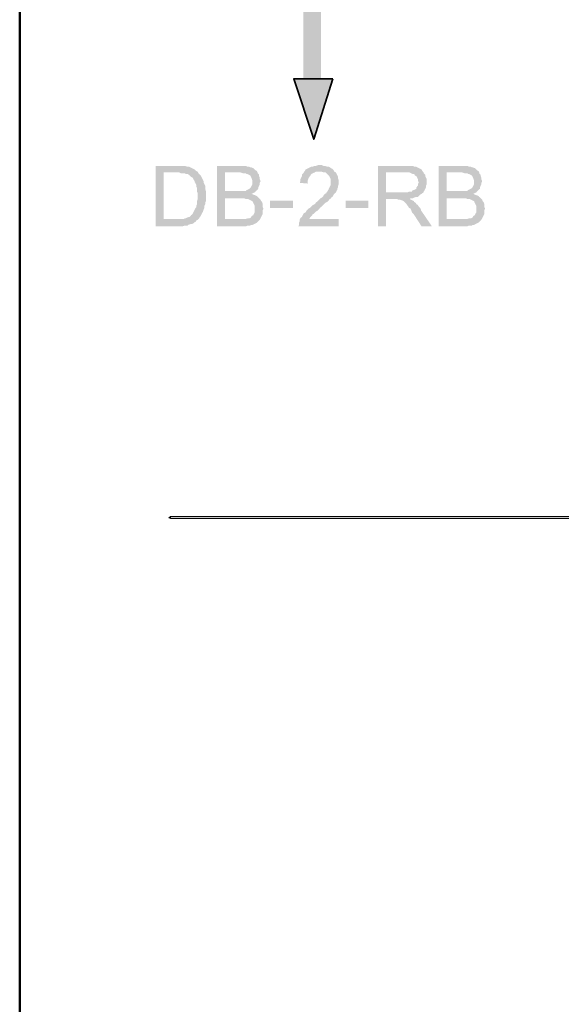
# Model space of a CAD drawing. Header units: millimetres. Extents: x 0.9 to 32.8, y 0.3 to 23.1.
# Tile 15 of 111: x 1 to 2.2, y 7.1 to 9.3. Entities that reach past the tile are written whole.
import ezdxf

# ---------------------------------------------------------------- set-up
doc = ezdxf.new("R2010")
doc.units = ezdxf.units.MM
doc.layers.add('PDF_Geometry', color=9, linetype='Continuous', true_color=0x808080)
doc.layers.add('PDF_Solid Fills', color=7, linetype='Continuous')

msp = doc.modelspace()

# ---------------------------------------------------------------- hatches: boundary and pattern name
at = {"layer": 'PDF_Solid Fills', "transparency": 33554559}
for points in [[(1.3561, 8.968), (1.3093, 8.968), (1.3093, 8.8314), (1.3694, 8.8314), (1.3743, 8.833), (1.3811, 8.833), (1.3827, 8.8347), (1.3877, 8.8364), (1.391, 8.8364), (1.3944, 8.8381), (1.3976, 8.8414), (1.3994, 8.8414), (1.401, 8.8447), (1.4044, 8.8464), (1.3276, 8.8481), (1.3276, 8.953), (1.3561, 8.953), (1.4044, 8.9547), (1.401, 8.9564), (1.3976, 8.9597), (1.3944, 8.9614), (1.391, 8.963), (1.3877, 8.9647), (1.3843, 8.9664), (1.3793, 8.9664), (1.3759, 8.968), (1.361, 8.968)], [(1.4994, 8.968), (1.4477, 8.968), (1.4477, 8.8314), (1.5127, 8.8314), (1.5161, 8.833), (1.5226, 8.833), (1.5244, 8.8347), (1.5276, 8.8347), (1.531, 8.8364), (1.5344, 8.8381), (1.5378, 8.8397), (1.5393, 8.8414), (1.5409, 8.843), (1.5443, 8.8464), (1.466, 8.8481), (1.466, 8.8947), (1.5427, 8.8947), (1.5393, 8.898), (1.5378, 8.8997), (1.5344, 8.9014), (1.5294, 8.9031), (1.526, 8.9047), (1.526, 8.9047), (1.5294, 8.9064), (1.5326, 8.908), (1.466, 8.9114), (1.466, 8.953), (1.5393, 8.953), (1.5378, 8.9564), (1.5344, 8.958), (1.531, 8.9614), (1.5294, 8.963), (1.5244, 8.9647), (1.5226, 8.9647), (1.5192, 8.9664), (1.5161, 8.9664), (1.5127, 8.968), (1.5044, 8.968)], [(1.6793, 8.9697), (1.6761, 8.9697), (1.6709, 8.968), (1.6678, 8.968), (1.6644, 8.9664), (1.661, 8.9664), (1.6576, 8.9647), (1.6542, 8.963), (1.6511, 8.9614), (1.6477, 8.9597), (1.6461, 8.9564), (1.6443, 8.9547), (1.6427, 8.9514), (1.6393, 8.948), (1.6393, 8.9447), (1.6377, 8.9414), (1.6359, 8.938), (1.6359, 8.9331), (1.6344, 8.9297), (1.6526, 8.928), (1.6526, 8.9347), (1.6542, 8.9397), (1.656, 8.943), (1.6576, 8.9447), (1.6594, 8.948), (1.661, 8.9497), (1.6644, 8.9514), (1.6678, 8.953), (1.6709, 8.9547), (1.7127, 8.9547), (1.7111, 8.958), (1.7111, 8.958), (1.7077, 8.9614), (1.7043, 8.963), (1.7027, 8.9647), (1.6994, 8.9664), (1.696, 8.9664), (1.691, 8.968), (1.6876, 8.968), (1.6842, 8.9697)], [(1.8727, 8.968), (1.8111, 8.968), (1.8111, 8.8314), (1.8294, 8.8314), (1.8294, 8.8931), (1.8826, 8.8931), (1.8844, 8.8947), (1.8894, 8.8947), (1.8926, 8.8964), (1.8978, 8.898), (1.9009, 8.898), (1.9027, 8.8997), (1.9059, 8.9031), (1.9093, 8.9047), (1.9111, 8.9064), (1.9126, 8.9064), (1.8294, 8.908), (1.8294, 8.953), (1.8727, 8.953), (1.9111, 8.9564), (1.9093, 8.9597), (1.9059, 8.9614), (1.9027, 8.963), (1.8993, 8.9647), (1.8993, 8.9647), (1.8959, 8.9664), (1.8926, 8.9664), (1.8894, 8.968), (1.8761, 8.968)], [(1.9993, 8.968), (1.9476, 8.968), (1.9476, 8.8314), (2.0126, 8.8314), (2.016, 8.833), (2.0226, 8.833), (2.0244, 8.8347), (2.0278, 8.8347), (2.0309, 8.8364), (2.0343, 8.8381), (2.0377, 8.8397), (2.0393, 8.8414), (2.0411, 8.843), (2.0442, 8.8464), (1.9659, 8.8481), (1.9659, 8.8947), (2.0427, 8.8947), (2.0393, 8.898), (2.0377, 8.8997), (2.0343, 8.9014), (2.0293, 8.9031), (2.026, 8.9047), (2.026, 8.9047), (2.0293, 8.9064), (2.0327, 8.908), (1.9659, 8.9114), (1.9659, 8.953), (2.0393, 8.953), (2.0377, 8.9564), (2.0343, 8.958), (2.0309, 8.9614), (2.0293, 8.963), (2.0244, 8.9647), (2.0226, 8.9647), (2.0194, 8.9664), (2.016, 8.9664), (2.0126, 8.968), (2.0043, 8.968)], [(1.4044, 8.9547), (1.3561, 8.953), (1.3626, 8.953), (1.366, 8.9514), (1.3743, 8.9514), (1.3777, 8.9497), (1.3811, 8.9497), (1.3843, 8.948), (1.3861, 8.9464), (1.3892, 8.943), (1.3926, 8.9414), (1.3944, 8.938), (1.396, 8.9347), (1.3976, 8.9347), (1.3976, 8.9314), (1.3994, 8.928), (1.401, 8.9247), (1.401, 8.9214), (1.4026, 8.918), (1.4026, 8.9097), (1.4044, 8.9064), (1.4044, 8.9014), (1.4044, 8.8931), (1.4026, 8.888), (1.4026, 8.8814), (1.401, 8.878), (1.401, 8.8747), (1.3994, 8.8731), (1.3976, 8.8697), (1.396, 8.8664), (1.3944, 8.863), (1.3926, 8.8597), (1.3892, 8.8564), (1.3877, 8.8547), (1.3861, 8.853), (1.3811, 8.8514), (1.3777, 8.8497), (1.3759, 8.8497), (1.3728, 8.8481), (1.3276, 8.8481), (1.4044, 8.8464), (1.4078, 8.8497), (1.4093, 8.853), (1.4109, 8.8547), (1.4127, 8.858), (1.4143, 8.8614), (1.4161, 8.8647), (1.4177, 8.8697), (1.4193, 8.8731), (1.4193, 8.878), (1.4211, 8.8814), (1.4211, 8.8847), (1.4226, 8.888), (1.4226, 8.9114), (1.4211, 8.9164), (1.4211, 8.9231), (1.4193, 8.9264), (1.4177, 8.9297), (1.4177, 8.9331), (1.4161, 8.9364), (1.4143, 8.9397), (1.4127, 8.943), (1.4109, 8.9464), (1.4093, 8.948), (1.4059, 8.9514)], [(1.5393, 8.953), (1.4944, 8.953), (1.501, 8.953), (1.5059, 8.9514), (1.5127, 8.9514), (1.5143, 8.9497), (1.5161, 8.9497), (1.5192, 8.948), (1.5226, 8.9464), (1.5244, 8.943), (1.5244, 8.943), (1.526, 8.9397), (1.5276, 8.9347), (1.5276, 8.9264), (1.526, 8.9231), (1.5244, 8.9197), (1.5226, 8.918), (1.5211, 8.9164), (1.5177, 8.9147), (1.5143, 8.9131), (1.5127, 8.9114), (1.466, 8.9114), (1.5326, 8.908), (1.5359, 8.9114), (1.5393, 8.9147), (1.5409, 8.9164), (1.5409, 8.9197), (1.5427, 8.9231), (1.5443, 8.9264), (1.5443, 8.9297), (1.5461, 8.9331), (1.5461, 8.9331), (1.5443, 8.938), (1.5443, 8.9414), (1.5427, 8.9447), (1.5427, 8.948), (1.5393, 8.9514)], [(1.7127, 8.9547), (1.6793, 8.9547), (1.6842, 8.9547), (1.6894, 8.953), (1.6926, 8.953), (1.6944, 8.9514), (1.6976, 8.948), (1.6976, 8.948), (1.7009, 8.9447), (1.7027, 8.9414), (1.7043, 8.938), (1.7043, 8.9247), (1.7027, 8.9214), (1.7009, 8.918), (1.6994, 8.9147), (1.6976, 8.9114), (1.6976, 8.9114), (1.696, 8.9097), (1.6944, 8.9064), (1.691, 8.9047), (1.6894, 8.9031), (1.6876, 8.8997), (1.6842, 8.8964), (1.6811, 8.8947), (1.6777, 8.8914), (1.6743, 8.888), (1.6709, 8.8847), (1.6678, 8.8814), (1.6644, 8.8797), (1.661, 8.8764), (1.6576, 8.8731), (1.6542, 8.8714), (1.6511, 8.868), (1.6493, 8.8664), (1.6477, 8.863), (1.6443, 8.8614), (1.6427, 8.8597), (1.6409, 8.8564), (1.6393, 8.853), (1.6359, 8.8497), (1.6344, 8.8464), (1.6344, 8.843), (1.6344, 8.843), (1.6328, 8.8397), (1.6328, 8.8347), (1.631, 8.8314), (1.7226, 8.8314), (1.7226, 8.8481), (1.656, 8.8481), (1.6576, 8.8514), (1.6594, 8.853), (1.6626, 8.8564), (1.6626, 8.858), (1.666, 8.8597), (1.6678, 8.8614), (1.6709, 8.8647), (1.6743, 8.8664), (1.6777, 8.8697), (1.6811, 8.8747), (1.6827, 8.8747), (1.686, 8.878), (1.6894, 8.8814), (1.6926, 8.8847), (1.696, 8.8864), (1.6994, 8.8897), (1.7009, 8.8914), (1.7043, 8.8947), (1.7059, 8.8964), (1.7077, 8.898), (1.7093, 8.8997), (1.7111, 8.9031), (1.7143, 8.9064), (1.7161, 8.908), (1.7176, 8.9114), (1.7194, 8.9147), (1.7194, 8.9164), (1.721, 8.9197), (1.721, 8.9231), (1.7226, 8.928), (1.7226, 8.9314), (1.7226, 8.9347), (1.721, 8.9397), (1.721, 8.943), (1.7194, 8.9464), (1.7176, 8.9497), (1.7161, 8.953)], [(1.9111, 8.9564), (1.8727, 8.953), (1.8826, 8.953), (1.886, 8.9514), (1.8894, 8.9497), (1.8926, 8.9497), (1.8944, 8.9464), (1.8978, 8.9447), (1.8993, 8.9414), (1.9009, 8.938), (1.9009, 8.9347), (1.9027, 8.9314), (1.9027, 8.9297), (1.9009, 8.9264), (1.9009, 8.9231), (1.8978, 8.9197), (1.8978, 8.9164), (1.8944, 8.9147), (1.891, 8.9131), (1.8876, 8.9114), (1.8876, 8.9097), (1.881, 8.9097), (1.8777, 8.908), (1.8294, 8.908), (1.9126, 8.9064), (1.9142, 8.9097), (1.916, 8.9131), (1.9176, 8.9164), (1.9194, 8.9197), (1.9194, 8.9231), (1.921, 8.9264), (1.921, 8.938), (1.9194, 8.9414), (1.9176, 8.9447), (1.9176, 8.948), (1.9142, 8.9514), (1.9142, 8.953)], [(2.0393, 8.953), (1.9944, 8.953), (2.0009, 8.953), (2.0061, 8.9514), (2.0126, 8.9514), (2.0142, 8.9497), (2.016, 8.9497), (2.0194, 8.948), (2.0226, 8.9464), (2.0244, 8.943), (2.0244, 8.943), (2.026, 8.9397), (2.0278, 8.9347), (2.0278, 8.9264), (2.026, 8.9231), (2.0244, 8.9197), (2.0226, 8.918), (2.021, 8.9164), (2.0176, 8.9147), (2.0142, 8.9131), (2.0126, 8.9114), (1.9659, 8.9114), (2.0327, 8.908), (2.0359, 8.9114), (2.0393, 8.9147), (2.0411, 8.9164), (2.0411, 8.9197), (2.0427, 8.9231), (2.0442, 8.9264), (2.0442, 8.9297), (2.046, 8.9331), (2.046, 8.9331), (2.0442, 8.938), (2.0442, 8.9414), (2.0427, 8.9447), (2.0427, 8.948), (2.0393, 8.9514)], [(1.5427, 8.8947), (1.4976, 8.8947), (1.5093, 8.8947), (1.5127, 8.8931), (1.5177, 8.8931), (1.5211, 8.8914), (1.5244, 8.8897), (1.5276, 8.888), (1.5294, 8.8847), (1.531, 8.8814), (1.5326, 8.878), (1.5326, 8.863), (1.531, 8.8597), (1.5294, 8.8564), (1.526, 8.8547), (1.5244, 8.8514), (1.5211, 8.8497), (1.5177, 8.8497), (1.5127, 8.8481), (1.466, 8.8481), (1.5443, 8.8464), (1.5461, 8.8497), (1.5477, 8.853), (1.5493, 8.8564), (1.5511, 8.8597), (1.5511, 8.868), (1.5527, 8.8714), (1.5511, 8.8747), (1.5511, 8.8814), (1.5493, 8.8864), (1.5477, 8.888), (1.5461, 8.8914), (1.5443, 8.8931)], [(2.0427, 8.8947), (1.9977, 8.8947), (2.0092, 8.8947), (2.0126, 8.8931), (2.0176, 8.8931), (2.021, 8.8914), (2.0244, 8.8897), (2.0278, 8.888), (2.0293, 8.8847), (2.0309, 8.8814), (2.0327, 8.878), (2.0327, 8.863), (2.0309, 8.8597), (2.0293, 8.8564), (2.026, 8.8547), (2.0244, 8.8514), (2.021, 8.8497), (2.0176, 8.8497), (2.0126, 8.8481), (1.9659, 8.8481), (2.0442, 8.8464), (2.046, 8.8497), (2.0476, 8.853), (2.0494, 8.8564), (2.051, 8.8597), (2.051, 8.868), (2.0526, 8.8714), (2.051, 8.8747), (2.051, 8.8814), (2.0494, 8.8864), (2.0476, 8.888), (2.046, 8.8914), (2.0442, 8.8931)], [(1.8826, 8.8931), (1.851, 8.8931), (1.8544, 8.8931), (1.8576, 8.8914), (1.861, 8.8914), (1.8659, 8.8897), (1.8693, 8.888), (1.8693, 8.888), (1.8727, 8.8847), (1.8743, 8.8831), (1.8777, 8.878), (1.8777, 8.878), (1.8792, 8.8764), (1.881, 8.8731), (1.8844, 8.8714), (1.886, 8.868), (1.8876, 8.863), (1.891, 8.8597), (1.9093, 8.8314), (1.9327, 8.8314), (1.9077, 8.868), (1.9077, 8.8697), (1.9059, 8.8731), (1.9027, 8.8764), (1.9009, 8.8797), (1.8978, 8.8814), (1.8959, 8.8847), (1.8926, 8.8864), (1.8926, 8.888), (1.8894, 8.8897), (1.886, 8.8914)]]:
    msp.add_hatch(color=256, dxfattribs=at).paths.add_polyline_path(points)
at = {"layer": 'PDF_Solid Fills', "true_color": 0x808080, "transparency": 33554559}
msp.add_hatch(color=8, dxfattribs=at).paths.add_polyline_path([(28.2152, 8.1731), (28.2152, 8.1764), (1.3427, 8.1764), (1.3427, 8.1714), (28.2152, 8.1714)])

# ---------------------------------------------------------------- linework, layer by layer
at = {"layer": 'PDF_Geometry', "color": 5, "lineweight": 50}
msp.add_lwpolyline([(32.6933, 0.3933), (32.6933, 22.9893), (1.0026, 22.9893), (1.0026, 0.3933)], close=True, dxfattribs=at)
at = {"layer": 'PDF_Geometry', "color": 7, "lineweight": 35}
msp.add_lwpolyline([(1.7093, 9.1647), (1.621, 9.1647), (1.666, 9.028)], close=True, dxfattribs=at)
at = {"layer": 'PDF_Geometry', "lineweight": 5}
msp.add_lwpolyline([(1.3427, 8.1714), (1.3394, 8.1731), (1.3427, 8.1764)], dxfattribs=at)
msp.add_lwpolyline([(28.2152, 8.1731), (28.2152, 8.1764), (1.3427, 8.1764), (1.3427, 8.1714), (28.2152, 8.1714)], close=True, dxfattribs=at)
at = {"layer": 'PDF_Solid Fills', "lineweight": 35, "transparency": 33554559}
for points in [[(1.6427, 9.1214), (1.6827, 9.1214), (1.6427, 9.6097)], [(1.6827, 9.1214), (1.6427, 9.6097), (1.6827, 9.6097)], [(1.621, 9.1647), (1.7093, 9.1647), (1.666, 9.028)], [(1.6192, 8.8731), (1.6192, 8.8897), (1.5676, 8.8731), (1.5676, 8.8897)], [(1.7894, 8.8731), (1.7894, 8.8897), (1.7377, 8.8731), (1.7377, 8.8897)]]:
    msp.add_solid(points, dxfattribs=at)
at = {"layer": 'PDF_Solid Fills', "color": 8, "lineweight": 5, "true_color": 0x808080, "transparency": 33554559}
msp.add_solid([(1.3427, 8.1714), (1.3394, 8.1731), (1.3427, 8.1731), (1.3427, 8.1764)], dxfattribs=at)

doc.saveas('drawing.dxf')
